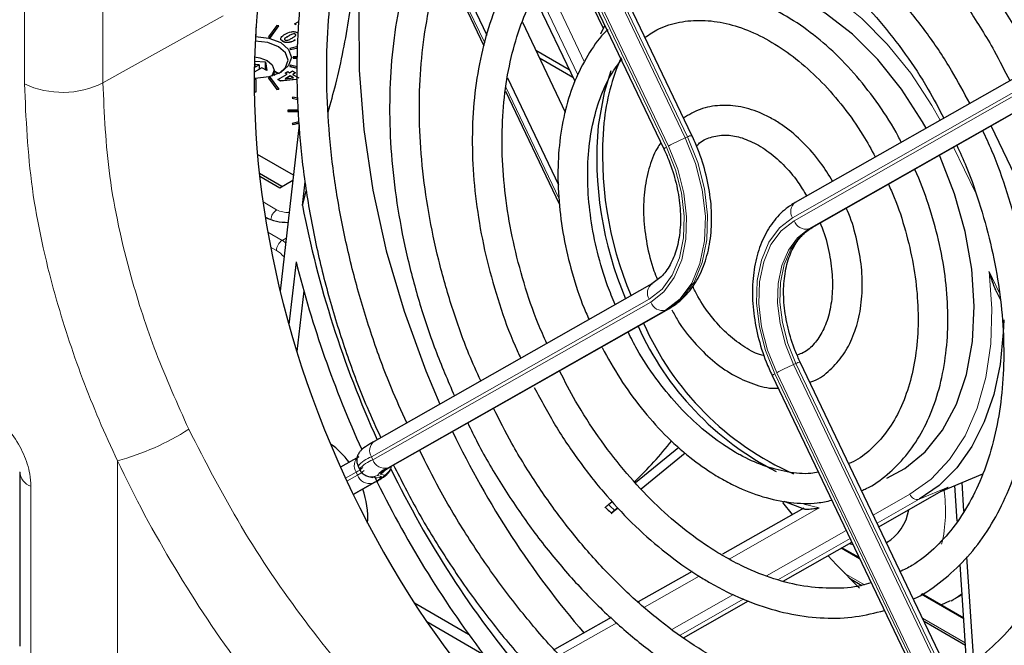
# Paper-space layout 'Blatt2' of a CAD drawing. Header units: millimetres. Extents: x 5 to 418, y 2 to 292.
# Tile 40 of 73: x 124 to 144, y 192 to 204. Entities that reach past the tile are written whole.
import ezdxf

# ---------------------------------------------------------------- set-up
doc = ezdxf.new("R2010")
doc.units = ezdxf.units.MM

psp = doc.layouts.new('Blatt2')

# ---------------------------------------------------------------- linework, layer by layer
at = {"color": 7, "linetype": 'Continuous', "lineweight": 18}
for p, q in [((124.343, 202.929), (124.343, 216.989)), ((125.925, 217.009), (125.925, 202.949)), ((137.705, 201.86), (133.463, 210.735)), ((137.319, 201.677), (133.089, 210.527)), ((133.428, 210.691), (137.658, 201.84)), ((133.051, 210.506), (137.281, 201.655)), ((132.79, 205.484), (133.617, 203.754)), ((134.826, 205.052), (135.63, 203.369)), ((135.493, 203.11), (134.675, 204.822)), ((128.344, 204.297), (125.925, 202.949)), ((129.662, 203.893), (129.662, 203.89)), ((129.799, 203.813), (129.799, 203.81)), ((145.419, 203.41), (139.821, 200.232)), ((139.85, 200.172), (145.448, 203.35)), ((145.73, 203.176), (140.151, 200.01)), ((140.198, 200.029), (145.733, 203.171)), ((134.044, 202.861), (135.116, 200.616)), ((137.705, 201.86), (137.658, 201.84)), ((143.504, 200.743), (143.067, 201.656)), ((129.151, 200.55), (129.425, 200.392)), ((129.275, 200.209), (129.195, 200.254)), ((140.198, 200.029), (140.151, 200.01)), ((129.248, 199.943), (129.537, 199.776)), ((129.537, 199.776), (129.617, 199.818)), ((129.42, 199.572), (129.304, 199.639)), ((143.784, 199.147), (143.991, 198.713)), ((136.933, 198.593), (131.335, 195.416)), ((131.364, 195.356), (136.962, 198.533)), ((137.263, 198.371), (131.666, 195.193)), ((131.696, 195.204), (137.31, 198.39)), ((137.31, 198.39), (137.263, 198.371)), ((139.887, 197.294), (139.84, 197.274)), ((139.84, 197.274), (144.07, 188.424)), ((144.129, 188.418), (139.887, 197.294)), ((139.463, 197.089), (143.694, 188.238)), ((143.732, 188.26), (139.501, 197.111)), ((126.219, 195.336), (126.219, 190.431)), ((131.335, 195.416), (131.364, 195.356)), ((131.025, 195.108), (130.813, 194.988)), ((130.841, 194.927), (131.053, 195.048)), ((131.053, 195.048), (131.025, 195.108)), ((131.455, 195.04), (131.539, 195.019)), ((131.597, 195.049), (131.512, 195.07)), ((131.355, 194.885), (130.965, 194.664)), ((130.984, 194.667), (131.386, 194.896)), ((124.474, 194.822), (124.474, 191.312)), ((130.984, 194.667), (130.967, 194.661)), ((130.969, 194.658), (130.984, 194.667)), ((141.447, 194.243), (142.186, 194.662)), ((142.958, 194.803), (142.374, 194.561)), ((140.045, 194.461), (140.357, 194.387)), ((142.374, 194.561), (141.526, 194.079)), ((140.357, 194.387), (138.541, 193.357)), ((139.293, 193.021), (140.9, 193.933)), ((140.979, 193.769), (139.522, 192.942)), ((141.172, 193.364), (140.801, 193.578)), ((140.864, 193.076), (141.271, 192.841)), ((137.936, 193.013), (136.834, 192.388)), ((137.391, 191.941), (138.631, 192.644)), ((138.842, 192.556), (137.553, 191.824)), ((143.27, 192.153), (142.411, 192.649)), ((136.281, 192.074), (135.127, 191.419)), ((142.44, 192.167), (143.302, 191.669))]:
    psp.add_line(p, q, dxfattribs=at)
at = {"color": 7, "linetype": 'Continuous', "lineweight": 25}
for p, q in [((137.793, 201.888), (133.551, 210.764)), ((132.997, 210.468), (137.227, 201.618)), ((132.843, 205.625), (133.662, 203.912)), ((136.008, 204.043), (135.264, 205.598)), ((132.773, 205.426), (133.6, 203.695)), ((135.437, 202.976), (134.614, 204.697)), ((129.787, 204.138), (129.872, 204.187)), ((134.376, 204.174), (135.242, 202.362)), ((129.009, 203.905), (129.009, 204.064)), ((129.43, 204.107), (129.264, 203.876)), ((129.301, 203.867), (129.467, 204.098)), ((129.301, 203.865), (129.467, 204.096)), ((129.467, 204.098), (129.43, 204.107)), ((129.467, 204.098), (129.467, 204.096)), ((129.819, 204.12), (129.787, 204.138)), ((129.787, 204.138), (129.787, 204.135)), ((129.819, 204.117), (129.787, 204.135)), ((129.819, 204.12), (129.819, 204.117)), ((135.956, 203.935), (136.039, 204.104)), ((128.999, 203.905), (129.009, 203.905)), ((128.999, 203.903), (129.009, 203.903)), ((129.009, 203.905), (129.009, 203.903)), ((129.264, 203.876), (129.264, 203.873)), ((129.264, 203.876), (129.301, 203.867)), ((129.264, 203.873), (129.301, 203.865)), ((129.301, 203.867), (129.301, 203.865)), ((129.549, 203.786), (129.549, 203.783)), ((129.801, 203.932), (129.801, 203.929)), ((129.85, 203.681), (129.69, 203.643)), ((129.69, 203.643), (129.705, 203.622)), ((129.69, 203.643), (129.69, 203.64)), ((129.69, 203.64), (129.705, 203.619)), ((129.705, 203.622), (129.85, 203.656)), ((129.705, 203.619), (129.85, 203.653)), ((129.705, 203.622), (129.705, 203.619)), ((134.646, 203.608), (135.321, 203.219)), ((145.471, 203.717), (139.876, 200.542)), ((128.977, 203.388), (129.2, 203.376)), ((129.2, 203.376), (129.228, 203.197)), ((129.2, 203.227), (129.2, 203.376)), ((129.756, 203.474), (129.756, 203.451)), ((129.845, 203.474), (129.756, 203.474)), ((129.756, 203.451), (129.845, 203.451)), ((129.756, 203.451), (129.756, 203.449)), ((129.756, 203.449), (129.845, 203.449)), ((134.721, 203.452), (135.396, 203.062)), ((129.129, 203.254), (128.973, 203.164)), ((128.988, 203.336), (128.976, 203.342)), ((128.976, 203.329), (128.988, 203.336)), ((128.988, 203.336), (128.988, 203.268)), ((129.07, 203.315), (128.988, 203.319)), ((128.988, 203.268), (129.07, 203.315)), ((129.07, 203.315), (129.07, 203.22)), ((129.228, 203.197), (129.129, 203.254)), ((129.212, 203.234), (129.188, 203.22)), ((129.216, 203.204), (129.212, 203.234)), ((129.372, 203.099), (129.372, 203.206)), ((129.466, 203.136), (129.372, 203.17)), ((129.597, 203.147), (129.647, 203.176)), ((129.647, 203.176), (129.685, 203.154)), ((129.685, 203.154), (129.747, 203.189)), ((129.705, 203.304), (129.69, 203.283)), ((129.69, 203.283), (129.69, 203.28)), ((129.69, 203.283), (129.84, 203.247)), ((129.69, 203.28), (129.84, 203.244)), ((129.841, 203.272), (129.705, 203.304)), ((129.747, 203.189), (129.808, 203.154)), ((140.215, 200.037), (145.733, 203.17)), ((129.009, 203.02), (128.972, 203.02)), ((129.009, 202.77), (129.009, 203.02)), ((129.301, 203.058), (129.264, 203.049)), ((129.264, 203.049), (129.43, 202.818)), ((129.264, 203.049), (129.264, 203.047)), ((129.264, 203.047), (129.43, 202.816)), ((129.467, 202.827), (129.301, 203.058)), ((129.402, 203.11), (129.372, 203.127)), ((129.372, 203.114), (129.388, 203.105)), ((129.452, 203.019), (129.636, 203.125)), ((129.505, 202.988), (129.452, 203.019)), ((129.452, 203.019), (129.452, 203.016)), ((129.505, 202.985), (129.452, 203.016)), ((129.819, 203.019), (129.505, 202.988)), ((129.819, 203.016), (129.505, 202.985)), ((129.505, 202.988), (129.505, 202.985)), ((129.636, 203.125), (129.597, 203.147)), ((129.597, 203.147), (129.597, 203.144)), ((129.633, 203.124), (129.597, 203.144)), ((129.697, 203.09), (129.598, 203.032)), ((129.598, 203.032), (129.766, 203.05)), ((129.697, 203.087), (129.604, 203.033)), ((129.766, 203.05), (129.697, 203.09)), ((129.697, 203.09), (129.697, 203.087)), ((129.762, 203.05), (129.697, 203.087)), ((129.808, 203.154), (129.747, 203.118)), ((129.747, 203.118), (129.869, 203.048)), ((129.808, 203.151), (129.749, 203.117)), ((129.808, 203.154), (129.808, 203.151)), ((129.819, 203.019), (129.819, 203.016)), ((134.075, 203.048), (135.105, 200.893)), ((129.43, 202.818), (129.467, 202.827)), ((129.43, 202.816), (129.467, 202.824)), ((129.43, 202.818), (129.43, 202.816)), ((129.467, 202.827), (129.467, 202.824)), ((134.036, 202.783), (135.121, 200.514)), ((128.974, 202.77), (129.009, 202.77)), ((128.974, 202.767), (129.009, 202.767)), ((129.009, 202.77), (129.009, 202.767)), ((129.75, 202.664), (129.735, 202.642)), ((129.735, 202.642), (129.735, 202.64)), ((129.735, 202.642), (129.853, 202.614)), ((129.735, 202.64), (129.853, 202.611)), ((129.852, 202.639), (129.75, 202.664)), ((129.651, 202.399), (129.651, 202.376)), ((129.863, 202.399), (129.651, 202.399)), ((129.651, 202.376), (129.651, 202.374)), ((129.651, 202.376), (129.864, 202.376)), ((129.651, 202.374), (129.865, 202.374)), ((129.877, 202.107), (129.496, 198.756)), ((129.874, 202.167), (129.735, 202.133)), ((129.735, 202.133), (129.75, 202.112)), ((129.735, 202.133), (129.735, 202.131)), ((129.735, 202.131), (129.75, 202.109)), ((129.75, 202.112), (129.876, 202.142)), ((129.75, 202.109), (129.876, 202.139)), ((129.75, 202.112), (129.75, 202.109)), ((145.648, 198.265), (143.822, 202.085)), ((129.762, 201.089), (129.039, 201.506)), ((129.532, 200.862), (129.078, 201.124)), ((129.083, 201.072), (129.49, 200.837)), ((129.49, 200.837), (129.75, 200.987)), ((129.943, 200.479), (129.998, 200.957)), ((129.943, 200.479), (130.023, 200.768)), ((140.198, 200.029), (140.215, 200.037)), ((129.815, 199.346), (129.671, 198.085)), ((136.988, 198.903), (131.39, 195.726)), ((129.97, 198.76), (129.832, 197.54)), ((143.926, 198.756), (144.003, 198.595)), ((131.713, 195.212), (137.327, 198.398)), ((137.327, 198.398), (137.31, 198.39)), ((144.217, 188.447), (139.975, 197.323)), ((139.41, 197.052), (143.64, 188.201)), ((136.655, 194.897), (137.53, 195.61)), ((136.767, 194.773), (137.656, 195.497)), ((136.769, 194.771), (137.658, 195.495)), ((131.08, 195.417), (130.712, 195.209)), ((124.248, 195.111), (124.248, 191.606)), ((131.066, 195.229), (131.095, 195.169)), ((131.713, 195.212), (131.696, 195.204)), ((142.82, 194.725), (143.656, 195.072)), ((131, 194.676), (131.403, 194.904)), ((131.275, 195.022), (131.36, 195.001)), ((131.403, 194.904), (131.386, 194.896)), ((143.141, 194.122), (143.094, 194.838)), ((143.275, 194.325), (143.237, 194.898)), ((131, 194.676), (130.984, 194.667)), ((141.559, 194.009), (142.958, 194.803)), ((136.112, 194.454), (136.186, 194.515)), ((139.818, 194.255), (139.628, 194.497)), ((139.645, 194.525), (140.051, 194.372)), ((136.234, 194.339), (136.302, 194.394)), ((136.235, 194.336), (136.304, 194.392)), ((140.046, 194.385), (138.412, 193.458)), ((139.632, 192.915), (141.012, 193.698)), ((140.969, 193.674), (141.034, 193.654)), ((141.162, 193.386), (140.814, 193.586)), ((143.333, 191.203), (143.198, 193.251)), ((143.473, 191.3), (143.335, 193.403)), ((137.798, 193.109), (136.712, 192.493)), ((140.969, 192.97), (141.218, 192.826)), ((143.269, 192.169), (142.424, 192.657)), ((132.2, 192.474), (133.293, 191.843)), ((137.622, 191.774), (138.932, 192.518)), ((142.813, 192.433), (143.003, 192.523)), ((143.019, 192.519), (143.051, 192.537)), ((143.051, 192.537), (143.238, 192.645)), ((132.452, 192.097), (133.594, 191.437)), ((136.164, 192.181), (135.024, 191.534)), ((142.47, 192.104), (143.305, 191.622))]:
    psp.add_line(p, q, dxfattribs=at)
at = {"color": 7, "linetype": 'Continuous', "lineweight": 25, "flags": 128}
for points in [[(131.658, 207.759), (131.604, 207.593), (131.342, 206.58), (131.166, 205.504), (131.081, 204.375), (131.085, 203.206), (131.18, 202.007), (131.364, 200.789), (131.635, 199.566), (131.992, 198.349), (132.429, 197.149), (132.714, 196.477)], [(142.51, 202.037), (142.437, 202.167), (142.015, 202.824), (141.542, 203.417), (141.026, 203.931), (140.48, 204.356), (139.917, 204.681), (139.348, 204.9), (138.786, 205.007), (138.244, 205.001), (137.734, 204.882), (137.631, 204.842)], [(128.998, 203.883), (129.27, 203.851), (129.508, 203.759), (129.667, 203.622), (129.723, 203.46), (129.667, 203.298), (129.508, 203.161), (129.27, 203.069), (128.989, 203.037), (128.972, 203.037)], [(129.483, 203.147), (129.604, 203.258), (129.655, 203.405), (129.604, 203.552), (129.46, 203.676), (129.244, 203.76), (128.993, 203.789)], [(128.98, 203.472), (129.084, 203.455), (129.235, 203.397), (129.336, 203.309), (129.372, 203.206), (129.336, 203.103), (129.319, 203.082)], [(129.372, 203.193), (129.452, 203.153), (129.473, 203.141)], [(136.16, 203.191), (136.024, 202.756), (135.904, 202.093)], [(141.719, 194.99), (142.083, 195.18), (142.495, 195.517), (142.845, 195.952), (143.124, 196.475), (143.326, 197.075), (143.446, 197.739), (143.483, 198.451), (143.434, 199.196), (143.301, 199.957), (143.087, 200.717), (142.797, 201.459), (142.781, 201.494)], [(144.075, 198.173), (144.067, 197.919), (144.002, 197.276), (143.874, 196.673), (143.683, 196.12), (143.434, 195.626), (143.13, 195.197), (142.775, 194.84), (142.374, 194.561)], [(141.17, 192.773), (140.704, 193.242), (140.532, 193.426)]]:
    psp.add_lwpolyline(points, dxfattribs=at)
at = {"color": 7, "linetype": 'Continuous', "lineweight": 18, "flags": 128}
for points in [[(142.795, 202.199), (142.627, 202.496), (142.201, 203.144), (141.729, 203.731), (141.219, 204.248), (140.68, 204.685), (140.123, 205.034), (139.557, 205.289), (138.994, 205.444)], [(137.658, 201.84), (137.865, 201.325), (138.002, 200.794), (138.064, 200.267), (138.048, 199.767), (137.955, 199.31), (137.788, 198.916), (137.555, 198.599), (137.263, 198.371)], [(137.31, 198.39), (137.602, 198.618), (137.835, 198.935), (138.002, 199.33), (138.094, 199.786), (138.11, 200.287), (138.049, 200.813), (137.912, 201.344), (137.705, 201.86)], [(137.281, 201.655), (137.464, 201.2), (137.585, 200.731), (137.639, 200.267), (137.625, 199.825), (137.543, 199.422), (137.397, 199.074), (137.191, 198.794), (136.933, 198.593)], [(136.962, 198.533), (137.226, 198.74), (137.438, 199.027), (137.588, 199.384), (137.673, 199.798), (137.687, 200.252), (137.631, 200.728), (137.507, 201.209), (137.319, 201.677)], [(139.821, 200.232), (139.557, 200.026), (139.345, 199.739), (139.195, 199.381), (139.11, 198.968), (139.096, 198.514), (139.152, 198.038), (139.276, 197.556), (139.463, 197.089)], [(139.501, 197.111), (139.319, 197.566), (139.198, 198.034), (139.143, 198.499), (139.157, 198.941), (139.239, 199.343), (139.386, 199.691), (139.592, 199.971), (139.85, 200.172)], [(140.151, 200.01), (139.921, 199.83), (139.737, 199.58), (139.606, 199.269), (139.533, 198.909), (139.52, 198.514), (139.569, 198.1), (139.677, 197.681), (139.84, 197.274)], [(139.887, 197.294), (139.724, 197.7), (139.616, 198.119), (139.567, 198.534), (139.579, 198.929), (139.653, 199.289), (139.784, 199.599), (139.968, 199.849), (140.198, 200.029)], [(142.186, 194.662), (142.613, 194.967), (142.986, 195.362), (143.298, 195.842), (143.543, 196.397), (143.717, 197.017), (143.816, 197.69), (143.838, 198.405), (143.784, 199.147)], [(143.051, 192.537), (143.135, 192.59), (143.236, 192.667)]]:
    psp.add_lwpolyline(points, dxfattribs=at)
at = {"color": 7, "linetype": 'Continuous', "lineweight": 25}
for centre, radius, start, end in [((140.344, 201.711), 4.345, 156.3313, 174.3144), ((143.135, 201.445), 7.26, 174.8814, 203.0694), ((143.248, 201.493), 7.257, 174.8783, 202.9549), ((150.787, 204.537), 21.235, 191.0166, 204.4135), ((129.637, 201.109), 0.97, 243.0055, 270.9821), ((151.424, 204.793), 22.285, 194.1496, 204.4616), ((142.241, 200.527), 6.063, 204.1441, 243.0285), ((142.254, 200.5), 5.939, 203.7325, 246.0086), ((149.577, 203.874), 18.411, 205.5762, 220.6884), ((129.621, 194.399), 1.555, 35.6879, 55.1412), ((130.792, 200.989), 8.43, 313.9028, 321.4718), ((149.893, 204.003), 20.198, 205.9194, 220.0042), ((150.601, 204.34), 21.347, 205.8735, 217.187), ((129.472, 194.18), 1.789, 356.9125, 19.1634), ((141.24, 194.493), 0.932, 300.4032, 351.2104)]:
    psp.add_arc(centre, radius, start, end, dxfattribs=at)
at = {"color": 7, "linetype": 'Continuous', "lineweight": 18}
for centre, radius, start, end in [((125.113, 204.571), 1.814, 244.8818, 296.598), ((139.053, 198.522), 3.6, 112.8066, 118.7956), ((137.823, 201.646), 0.245, 96.9849, 118.9633), ((137.331, 201.526), 0.138, 111.0686, 138.612), ((129.565, 200.174), 0.258, 122.7413, 175.1483), ((129.651, 200.824), 0.487, 242.4291, 272.9795), ((140.016, 200.357), 0.232, 127.2474, 212.5592), ((140.091, 200.258), 0.256, 199.6371, 283.6686), ((129.675, 199.56), 0.256, 122.6055, 177.3945), ((137.129, 198.718), 0.232, 127.2474, 212.5592), ((137.203, 198.619), 0.256, 199.6371, 283.6686), ((141.235, 193.956), 3.6, 112.8066, 118.7956), ((139.992, 197.121), 0.203, 94.6747, 121.2735), ((139.513, 196.961), 0.138, 111.0686, 138.612), ((124.804, 200.475), 5.33, 285.3953, 302.331), ((131.531, 195.541), 0.232, 127.2474, 212.5592), ((131.22, 195.233), 0.232, 127.2474, 212.5592), ((131.583, 194.773), 0.69, 111.075, 138.6012), ((131.612, 194.713), 0.69, 111.0737, 138.6033), ((131.605, 195.442), 0.256, 199.6371, 283.6686), ((124.584, 195.141), 0.337, 184.6648, 250.9755), ((130.901, 195.43), 0.345, 291.0686, 318.612), ((130.875, 195.458), 0.447, 293.477, 314.3606), ((131.294, 195.134), 0.256, 199.6371, 283.6686), ((131.339, 195.279), 0.265, 255.5979, 295.8263), ((131.265, 195.284), 0.406, 287.2672, 324.6853), ((131.786, 194.806), 0.406, 107.2672, 144.6853), ((131.802, 194.865), 0.355, 107.2672, 144.6853), ((131.396, 195.31), 0.267, 295.8174, 321.0343), ((131.48, 195.289), 0.267, 295.8436, 346.5882), ((131.249, 195.225), 0.355, 287.2672, 324.6853), ((131.424, 195.257), 0.265, 255.9611, 295.8262), ((142.337, 194.716), 0.16, 199.6371, 283.6686), ((140.166, 194.317), 2.738, 346.1092, 9.1507)]:
    psp.add_arc(centre, radius, start, end, dxfattribs=at)
at = {"color": 7, "linetype": 'Continuous', "lineweight": 25}
for centre, major_axis, start_param, end_param in [((138.517, 199.215), (-5.017, 12.472), 0.077873, 3.215651), ((137.924, 198.891), (-5.084, 12.639), 4.222886, 5.739269)]:
    psp.add_ellipse(centre, major_axis=major_axis, ratio=0.65101, start_param=start_param, end_param=end_param, dxfattribs=at)
at = {"color": 7, "linetype": 'Continuous', "lineweight": 18}
for centre, major_axis, ratio, start_param, end_param in [((129.537, 199.232), (-0.327, 0.581), 0.569789, 5.353716, 5.503564), ((129.42, 199.164), (-0.251, 0.433), 0.577381, 5.044294, 5.496497), ((141.52, 200.577), (-9.045, 9.076), 0.636765, 1.611327, 1.624477)]:
    psp.add_ellipse(centre, major_axis=major_axis, ratio=ratio, start_param=start_param, end_param=end_param, dxfattribs=at)
at = {"color": 7, "linetype": 'Continuous', "lineweight": 25}
for points, knots in [([(132.915, 210.709), (132.823, 210.645), (132.519, 210.43), (132.06, 209.97), (131.539, 209.338), (131.084, 208.62), (130.693, 207.829), (130.372, 206.97), (130.122, 206.049), (129.946, 205.076), (129.846, 204.057), (129.822, 203.002), (129.874, 201.92), (130.001, 200.819), (130.204, 199.709), (130.478, 198.598), (130.825, 197.497), (131.173, 196.56), (131.429, 196.005), (131.524, 195.801)], [0, 0, 0, 0, 0.026735, 0.088474, 0.150382, 0.212487, 0.274781, 0.337227, 0.399781, 0.462402, 0.525057, 0.587722, 0.650381, 0.713028, 0.775663, 0.838286, 0.900902, 0.963513, 1, 1, 1, 1]), ([(132.047, 196.098), (131.941, 196.332), (131.68, 196.909), (131.335, 197.859), (131.008, 198.935), (130.752, 200.017), (130.568, 201.096), (130.458, 202.162), (130.421, 203.205), (130.459, 204.218), (130.57, 205.189), (130.753, 206.113), (131.007, 206.979), (131.33, 207.782), (131.716, 208.514), (132.165, 209.169), (132.642, 209.721), (132.992, 210.01), (133.153, 210.143)], [0, 0, 0, 0, 0.043841, 0.10826, 0.172674, 0.237075, 0.301459, 0.365821, 0.430159, 0.494471, 0.558761, 0.623036, 0.68731, 0.751604, 0.815956, 0.880418, 0.945054, 1, 1, 1, 1]), ([(144.723, 203.293), (144.715, 203.31), (144.561, 203.638), (144.205, 204.245), (143.657, 205.097), (143.053, 205.889), (142.409, 206.618), (141.729, 207.274), (141.02, 207.851), (140.288, 208.343), (139.542, 208.743), (138.79, 209.048), (138.038, 209.254), (137.297, 209.357), (136.574, 209.358), (135.876, 209.258), (135.218, 209.048), (134.771, 208.857), (134.56, 208.71), (134.54, 208.696)], [0, 0, 0, 0, 0.00359, 0.069749, 0.135925, 0.202126, 0.268358, 0.334625, 0.400927, 0.467255, 0.533579, 0.599855, 0.666016, 0.731981, 0.797673, 0.863048, 0.928132, 0.993033, 1, 1, 1, 1]), ([(134.801, 208.149), (134.832, 208.172), (135.04, 208.319), (135.467, 208.502), (136.08, 208.688), (136.731, 208.766), (137.407, 208.745), (138.101, 208.624), (138.805, 208.405), (139.511, 208.089), (140.212, 207.682), (140.9, 207.186), (141.568, 206.607), (142.209, 205.952), (142.814, 205.226), (143.376, 204.438), (143.842, 203.692), (144.094, 203.195), (144.196, 202.994)], [0, 0, 0, 0, 0.012152, 0.080248, 0.14862, 0.216957, 0.285002, 0.352661, 0.419971, 0.487026, 0.553923, 0.62074, 0.68753, 0.754315, 0.821114, 0.887933, 0.954773, 1, 1, 1, 1]), ([(134.017, 208.334), (133.844, 208.183), (133.493, 207.876), (133.037, 207.307), (132.635, 206.66), (132.301, 205.937), (132.036, 205.149), (131.845, 204.303), (131.729, 203.409), (131.689, 202.475), (131.725, 201.512), (131.837, 200.53), (132.024, 199.539), (132.284, 198.55), (132.607, 197.578), (132.875, 196.952), (133.008, 196.644)], [0, 0, 0, 0, 0.069008, 0.139879, 0.211062, 0.282543, 0.354259, 0.426132, 0.498093, 0.57009, 0.642085, 0.714063, 0.786023, 0.857965, 0.929897, 1, 1, 1, 1]), ([(133.539, 196.945), (133.457, 197.125), (133.239, 197.608), (132.952, 198.426), (132.678, 199.38), (132.477, 200.339), (132.347, 201.289), (132.291, 202.221), (132.31, 203.124), (132.402, 203.987), (132.565, 204.801), (132.799, 205.558), (133.099, 206.25), (133.463, 206.866), (133.857, 207.382), (134.153, 207.649), (134.287, 207.77)], [0, 0, 0, 0, 0.044057, 0.118628, 0.193186, 0.267722, 0.342225, 0.416688, 0.491107, 0.565486, 0.639838, 0.714185, 0.788569, 0.863063, 0.937774, 1, 1, 1, 1]), ([(130.463, 202.366), (130.515, 202.551), (130.699, 203.198), (130.899, 204.285), (131.089, 205.629), (131.173, 206.65), (131.169, 207.208), (131.168, 207.341)], [0, 0, 0, 0, 0.107027, 0.373387, 0.639714, 0.913972, 1, 1, 1, 1]), ([(143.39, 202.537), (143.272, 202.759), (143.012, 203.247), (142.544, 203.945), (142.007, 204.63), (141.428, 205.247), (140.816, 205.79), (140.177, 206.249), (139.521, 206.618), (138.857, 206.892), (138.193, 207.066), (137.541, 207.136), (136.908, 207.104), (136.308, 206.964), (135.852, 206.791), (135.615, 206.632), (135.548, 206.587)], [0, 0, 0, 0, 0.063466, 0.139351, 0.215281, 0.291268, 0.367317, 0.443423, 0.519549, 0.595612, 0.671491, 0.747032, 0.822093, 0.896626, 0.970742, 1, 1, 1, 1]), ([(135.805, 206.049), (135.823, 206.063), (135.99, 206.189), (136.35, 206.341), (136.881, 206.493), (137.45, 206.537), (138.042, 206.483), (138.649, 206.328), (139.261, 206.077), (139.869, 205.733), (140.466, 205.3), (141.041, 204.786), (141.588, 204.196), (142.096, 203.539), (142.529, 202.885), (142.765, 202.434), (142.867, 202.24)], [0, 0, 0, 0, 0.009606, 0.088265, 0.16748, 0.246613, 0.325159, 0.403021, 0.480346, 0.557343, 0.634181, 0.710968, 0.78775, 0.864559, 0.941403, 1, 1, 1, 1]), ([(135.034, 206.206), (134.946, 206.13), (134.7, 205.919), (134.36, 205.478), (134.016, 204.898), (133.741, 204.243), (133.537, 203.526), (133.408, 202.755), (133.356, 201.942), (133.38, 201.099), (133.48, 200.236), (133.654, 199.364), (133.905, 198.499), (134.137, 197.841), (134.305, 197.485), (134.344, 197.402)], [0, 0, 0, 0, 0.046457, 0.12946, 0.21298, 0.297003, 0.381404, 0.466037, 0.550778, 0.635539, 0.720278, 0.804988, 0.889671, 0.974341, 1, 1, 1, 1]), ([(134.869, 197.7), (134.81, 197.832), (134.631, 198.229), (134.402, 198.917), (134.182, 199.748), (134.037, 200.579), (133.964, 201.396), (133.965, 202.186), (134.038, 202.937), (134.184, 203.639), (134.397, 204.283), (134.677, 204.855), (134.979, 205.316), (135.208, 205.545), (135.305, 205.641)], [0, 0, 0, 0, 0.044556, 0.133844, 0.223105, 0.312317, 0.401462, 0.490527, 0.579513, 0.668442, 0.757359, 0.846353, 0.935592, 1, 1, 1, 1]), ([(142.011, 201.754), (141.991, 201.794), (141.86, 202.06), (141.562, 202.512), (141.122, 203.09), (140.635, 203.598), (140.115, 204.031), (139.572, 204.376), (139.014, 204.628), (138.455, 204.779), (137.906, 204.826), (137.381, 204.765), (136.935, 204.629), (136.688, 204.475), (136.587, 204.412)], [0, 0, 0, 0, 0.0167, 0.109122, 0.201633, 0.294267, 0.387043, 0.479937, 0.572801, 0.665364, 0.757249, 0.848116, 0.937934, 1, 1, 1, 1]), ([(136.848, 203.867), (136.938, 203.927), (137.153, 204.069), (137.54, 204.185), (137.995, 204.225), (138.478, 204.161), (138.972, 203.999), (139.467, 203.743), (139.952, 203.397), (140.418, 202.971), (140.851, 202.469), (141.215, 201.962), (141.407, 201.606), (141.488, 201.457)], [0, 0, 0, 0, 0.071497, 0.169617, 0.268216, 0.365462, 0.461126, 0.55575, 0.649888, 0.743883, 0.837864, 0.931906, 1, 1, 1, 1]), ([(129.597, 203.93), (129.633, 203.95), (129.678, 203.975), (129.75, 203.982), (129.799, 203.98), (129.828, 203.967), (129.847, 203.958)], [0, 0, 0, 0, 0.4997, 0.625239, 0.750888, 1, 1, 1, 1]), ([(136.101, 204.022), (136.089, 204.011), (135.944, 203.886), (135.724, 203.566), (135.451, 203.066), (135.253, 202.49), (135.128, 201.859), (135.08, 201.183), (135.11, 200.477), (135.214, 199.755), (135.398, 199.033), (135.571, 198.504), (135.699, 198.23), (135.721, 198.183)], [0, 0, 0, 0, 0.010171, 0.115231, 0.221359, 0.328525, 0.436409, 0.544658, 0.653006, 0.761319, 0.869576, 0.977798, 1, 1, 1, 1]), ([(129.549, 203.786), (129.534, 203.797), (129.511, 203.814), (129.506, 203.842), (129.519, 203.884), (129.562, 203.91), (129.597, 203.93)], [0, 0, 0, 0, 0.249123, 0.374778, 0.500308, 1, 1, 1, 1]), ([(129.549, 203.783), (129.533, 203.794), (129.513, 203.807), (129.511, 203.824), (129.511, 203.827)], [0, 0, 0, 0, 0.831427, 1, 1, 1, 1]), ([(129.799, 203.813), (129.763, 203.793), (129.718, 203.769), (129.646, 203.761), (129.597, 203.764), (129.568, 203.777), (129.549, 203.786)], [0, 0, 0, 0, 0.499665, 0.625209, 0.750865, 1, 1, 1, 1]), ([(129.799, 203.81), (129.763, 203.791), (129.718, 203.766), (129.646, 203.759), (129.597, 203.761), (129.568, 203.774), (129.549, 203.783)], [0, 0, 0, 0, 0.499665, 0.625209, 0.750865, 1, 1, 1, 1]), ([(129.662, 203.893), (129.642, 203.881), (129.612, 203.864), (129.584, 203.84), (129.582, 203.822), (129.591, 203.816), (129.595, 203.812)], [0, 0, 0, 0, 0.502031, 0.751264, 0.875969, 1, 1, 1, 1]), ([(129.662, 203.89), (129.643, 203.879), (129.615, 203.861), (129.585, 203.84), (129.585, 203.832), (129.585, 203.832)], [0, 0, 0, 0, 0.663739, 0.993252, 1, 1, 1, 1]), ([(129.595, 203.812), (129.601, 203.81), (129.612, 203.805), (129.642, 203.806), (129.684, 203.822), (129.714, 203.84), (129.735, 203.851)], [0, 0, 0, 0, 0.123975, 0.24873, 0.497985, 1, 1, 1, 1]), ([(129.801, 203.932), (129.796, 203.934), (129.784, 203.939), (129.754, 203.938), (129.712, 203.921), (129.682, 203.904), (129.662, 203.893)], [0, 0, 0, 0, 0.124043, 0.248741, 0.497969, 1, 1, 1, 1]), ([(129.801, 203.929), (129.796, 203.931), (129.784, 203.936), (129.754, 203.935), (129.712, 203.919), (129.682, 203.902), (129.662, 203.89)], [0, 0, 0, 0, 0.124043, 0.248741, 0.497969, 1, 1, 1, 1]), ([(129.735, 203.851), (129.754, 203.863), (129.784, 203.88), (129.812, 203.904), (129.814, 203.921), (129.806, 203.928), (129.801, 203.932)], [0, 0, 0, 0, 0.502065, 0.751302, 0.876019, 1, 1, 1, 1]), ([(129.811, 203.907), (129.812, 203.911), (129.814, 203.919), (129.806, 203.925), (129.801, 203.929)], [0, 0, 0, 0, 0.487492, 1, 1, 1, 1]), ([(136.248, 198.483), (136.195, 198.608), (136.049, 198.952), (135.881, 199.536), (135.745, 200.213), (135.685, 200.878), (135.696, 201.514), (135.78, 202.108), (135.933, 202.644), (136.133, 203.097), (136.307, 203.329), (136.386, 203.435)], [0, 0, 0, 0, 0.068722, 0.187832, 0.30684, 0.425686, 0.544332, 0.662777, 0.781112, 0.89949, 1, 1, 1, 1]), ([(143.259, 190.452), (143.265, 190.454), (143.481, 190.547), (143.868, 190.819), (144.408, 191.269), (144.886, 191.818), (145.305, 192.444), (145.658, 193.147), (145.942, 193.918), (146.153, 194.749), (146.29, 195.631), (146.351, 196.555), (146.336, 197.511), (146.244, 198.489), (146.077, 199.478), (145.839, 200.47), (145.525, 201.45), (145.238, 202.212), (145.036, 202.633), (144.983, 202.744)], [0, 0, 0, 0, 0.00177, 0.065819, 0.129913, 0.1942, 0.258762, 0.323603, 0.388676, 0.453911, 0.519242, 0.584616, 0.649996, 0.715364, 0.780715, 0.846049, 0.911371, 0.976688, 1, 1, 1, 1]), ([(139.434, 202.212), (139.359, 202.252), (139.145, 202.367), (138.781, 202.481), (138.358, 202.511), (137.96, 202.438), (137.734, 202.306), (137.624, 202.242)], [0, 0, 0, 0, 0.122171, 0.348989, 0.573568, 0.792469, 1, 1, 1, 1]), ([(144.46, 202.447), (144.558, 202.229), (144.794, 201.708), (145.095, 200.852), (145.368, 199.897), (145.569, 198.938), (145.697, 197.988), (145.752, 197.057), (145.733, 196.155), (145.64, 195.292), (145.476, 194.478), (145.241, 193.722), (144.94, 193.032), (144.576, 192.414), (144.154, 191.874), (143.674, 191.425), (143.285, 191.133), (143.045, 191.023), (142.997, 191.001)], [0, 0, 0, 0, 0.047745, 0.114528, 0.181301, 0.248052, 0.314775, 0.381461, 0.448109, 0.514721, 0.581308, 0.647891, 0.714508, 0.781225, 0.848136, 0.915353, 0.982965, 1, 1, 1, 1]), ([(140.628, 200.968), (140.55, 201.095), (140.375, 201.381), (140.042, 201.755), (139.716, 202.038), (139.506, 202.167), (139.434, 202.212)], [0, 0, 0, 0, 0.240934, 0.540744, 0.841764, 1, 1, 1, 1]), ([(142.255, 192.553), (142.256, 192.553), (142.444, 192.629), (142.78, 192.868), (143.251, 193.273), (143.66, 193.774), (144.007, 194.351), (144.286, 195.001), (144.495, 195.715), (144.629, 196.482), (144.686, 197.293), (144.667, 198.135), (144.572, 198.997), (144.402, 199.868), (144.157, 200.734), (143.907, 201.446), (143.715, 201.854), (143.652, 201.989)], [0, 0, 0, 0, 0.000252, 0.073012, 0.145814, 0.218927, 0.292492, 0.366504, 0.440858, 0.515424, 0.590091, 0.664781, 0.739453, 0.814098, 0.888719, 0.963328, 1, 1, 1, 1]), ([(137.327, 198.398), (137.389, 198.438), (137.559, 198.545), (137.791, 198.793), (137.999, 199.15), (138.137, 199.575), (138.2, 200.053), (138.184, 200.566), (138.091, 201.093), (137.951, 201.539), (137.835, 201.797), (137.793, 201.888)], [0, 0, 0, 0, 0.069121, 0.187674, 0.307538, 0.430004, 0.554488, 0.679879, 0.805361, 0.930777, 1, 1, 1, 1]), ([(137.885, 201.677), (137.906, 201.698), (137.998, 201.793), (138.201, 201.873), (138.486, 201.911), (138.806, 201.856), (139.023, 201.748), (139.134, 201.692)], [0, 0, 0, 0, 0.069603, 0.30682, 0.557216, 0.774931, 1, 1, 1, 1]), ([(137.167, 201.743), (137.141, 201.706), (137.034, 201.555), (136.917, 201.221), (136.822, 200.752), (136.808, 200.236), (136.877, 199.701), (136.976, 199.277), (137.072, 199.047), (137.097, 198.989)], [0, 0, 0, 0, 0.055781, 0.228595, 0.404829, 0.582942, 0.761525, 0.940023, 1, 1, 1, 1]), ([(137.227, 201.618), (137.262, 201.542), (137.363, 201.319), (137.484, 200.93), (137.562, 200.469), (137.568, 200.03), (137.505, 199.636), (137.379, 199.308), (137.205, 199.053), (137.06, 198.953), (136.988, 198.903)], [0, 0, 0, 0, 0.069269, 0.203434, 0.337492, 0.470981, 0.603786, 0.736228, 0.86912, 1, 1, 1, 1]), ([(139.134, 201.692), (139.191, 201.657), (139.359, 201.554), (139.632, 201.315), (139.906, 201.003), (140.047, 200.767), (140.104, 200.671)], [0, 0, 0, 0, 0.159912, 0.472823, 0.786357, 1, 1, 1, 1]), ([(143.129, 201.691), (143.194, 201.55), (143.38, 201.145), (143.618, 200.447), (143.844, 199.616), (143.996, 198.784), (144.076, 197.966), (144.082, 197.174), (144.015, 196.418), (143.876, 195.711), (143.668, 195.062), (143.395, 194.481), (143.062, 193.974), (142.671, 193.552), (142.31, 193.257), (142.064, 193.14), (141.981, 193.101)], [0, 0, 0, 0, 0.041177, 0.117835, 0.194473, 0.27107, 0.34761, 0.424082, 0.500486, 0.576838, 0.653176, 0.72957, 0.806159, 0.883144, 0.96075, 1, 1, 1, 1]), ([(141.211, 194.738), (141.242, 194.75), (141.432, 194.825), (141.737, 195.055), (142.112, 195.424), (142.423, 195.883), (142.668, 196.414), (142.841, 197.009), (142.94, 197.657), (142.962, 198.345), (142.906, 199.058), (142.776, 199.783), (142.565, 200.501), (142.397, 200.982), (142.284, 201.208), (142.282, 201.211)], [0, 0, 0, 0, 0.017401, 0.104444, 0.191587, 0.279424, 0.368182, 0.457729, 0.547768, 0.638028, 0.728315, 0.818562, 0.908765, 0.998949, 1, 1, 1, 1]), ([(141.751, 200.909), (141.792, 200.82), (141.931, 200.516), (142.104, 199.97), (142.263, 199.292), (142.347, 198.621), (142.359, 197.974), (142.298, 197.365), (142.167, 196.808), (141.971, 196.316), (141.716, 195.894), (141.404, 195.56), (141.147, 195.355), (140.983, 195.292), (140.952, 195.28)], [0, 0, 0, 0, 0.039078, 0.13304, 0.226942, 0.320731, 0.414369, 0.507844, 0.601198, 0.694537, 0.788106, 0.882385, 0.978021, 1, 1, 1, 1]), ([(139.876, 200.542), (139.814, 200.502), (139.644, 200.395), (139.412, 200.147), (139.204, 199.79), (139.066, 199.365), (139.003, 198.888), (139.019, 198.375), (139.112, 197.847), (139.252, 197.402), (139.368, 197.144), (139.41, 197.052)], [0, 0, 0, 0, 0.069121, 0.187674, 0.307538, 0.430004, 0.554488, 0.679879, 0.805361, 0.930777, 1, 1, 1, 1]), ([(140.169, 196.919), (140.197, 196.928), (140.348, 196.975), (140.583, 197.159), (140.851, 197.458), (141.052, 197.839), (141.182, 198.282), (141.237, 198.777), (141.214, 199.305), (141.108, 199.843), (140.999, 200.224), (140.909, 200.409), (140.901, 200.427)], [0, 0, 0, 0, 0.026291, 0.142175, 0.257938, 0.375615, 0.495916, 0.618109, 0.741106, 0.864146, 0.987117, 1, 1, 1, 1]), ([(139.975, 197.323), (139.941, 197.399), (139.84, 197.621), (139.719, 198.01), (139.641, 198.471), (139.635, 198.91), (139.698, 199.304), (139.824, 199.633), (139.998, 199.887), (140.143, 199.987), (140.215, 200.037)], [0, 0, 0, 0, 0.069269, 0.203434, 0.337492, 0.470981, 0.603786, 0.736228, 0.86912, 1, 1, 1, 1]), ([(140.375, 200.128), (140.381, 200.115), (140.457, 199.95), (140.546, 199.612), (140.627, 199.14), (140.63, 198.69), (140.566, 198.286), (140.44, 197.945), (140.261, 197.684), (140.085, 197.523), (139.956, 197.48), (139.913, 197.465)], [0, 0, 0, 0, 0.012086, 0.14431, 0.276222, 0.40755, 0.538195, 0.66847, 0.79916, 0.932681, 1, 1, 1, 1]), ([(143.927, 198.756), (143.919, 198.771), (143.898, 198.815), (143.856, 198.923), (143.816, 199.039), (143.79, 199.125), (143.784, 199.147), (143.784, 199.147)], [0, 0, 0, 0, 0.1206138, 0.3588383, 0.8423965, 0.9948598, 1, 1, 1, 1]), ([(139.249, 197.456), (139.219, 197.462), (139.082, 197.491), (138.819, 197.64), (138.486, 197.897), (138.178, 198.24), (137.947, 198.566), (137.843, 198.785), (137.81, 198.855)], [0, 0, 0, 0, 0.060599, 0.274058, 0.483942, 0.693181, 0.902598, 1, 1, 1, 1]), ([(137.388, 198.375), (137.427, 198.303), (137.555, 198.066), (137.83, 197.717), (138.201, 197.347), (138.608, 197.059), (139.033, 196.874), (139.347, 196.788), (139.508, 196.8), (139.529, 196.801)], [0, 0, 0, 0, 0.078785, 0.256788, 0.435421, 0.61481, 0.794512, 0.972902, 1, 1, 1, 1]), ([(138.671, 195.505), (138.587, 195.556), (138.341, 195.706), (137.939, 196.021), (137.483, 196.471), (137.062, 196.994), (136.73, 197.485), (136.565, 197.813), (136.505, 197.932)], [0, 0, 0, 0, 0.1018482, 0.298517, 0.4953279, 0.6921738, 0.889167, 1, 1, 1, 1]), ([(135.983, 197.618), (136.1, 197.407), (136.338, 196.977), (136.765, 196.39), (137.237, 195.856), (137.737, 195.406), (138.122, 195.132), (138.333, 195.008), (138.371, 194.985)], [0, 0, 0, 0, 0.188239, 0.383128, 0.578255, 0.773674, 0.958603, 1, 1, 1, 1]), ([(138.434, 193.414), (138.329, 193.477), (138.023, 193.661), (137.524, 194.033), (136.951, 194.554), (136.407, 195.15), (135.903, 195.813), (135.471, 196.476), (135.235, 196.934), (135.132, 197.136)], [0, 0, 0, 0, 0.082512, 0.241038, 0.39963, 0.558217, 0.716861, 0.875579, 1, 1, 1, 1]), ([(134.616, 196.814), (134.756, 196.554), (135.038, 196.029), (135.532, 195.297), (136.072, 194.617), (136.654, 194.004), (137.269, 193.467), (137.768, 193.111), (138.059, 192.938), (138.134, 192.894)], [0, 0, 0, 0, 0.154947, 0.312902, 0.470951, 0.629119, 0.787418, 0.945831, 1, 1, 1, 1]), ([(138.204, 191.394), (138.083, 191.467), (137.729, 191.679), (137.151, 192.097), (136.483, 192.674), (135.842, 193.329), (135.236, 194.053), (134.673, 194.841), (134.186, 195.622), (133.916, 196.156), (133.795, 196.394)], [0, 0, 0, 0, 0.071231, 0.207728, 0.344262, 0.480788, 0.617341, 0.753936, 0.890573, 1, 1, 1, 1]), ([(133.276, 196.099), (133.341, 195.964), (133.556, 195.519), (133.983, 194.805), (134.547, 193.969), (135.162, 193.194), (135.817, 192.484), (136.506, 191.85), (137.203, 191.305), (137.677, 191.014), (137.904, 190.875)], [0, 0, 0, 0, 0.05921, 0.194916, 0.330661, 0.466461, 0.602327, 0.738267, 0.874275, 1, 1, 1, 1]), ([(131.39, 195.726), (131.357, 195.706), (131.256, 195.647), (131.183, 195.601), (131.112, 195.536), (131.069, 195.476), (131.04, 195.396), (131.035, 195.308), (131.058, 195.254), (131.069, 195.231)], [0, 0, 0, 0, 0.177089, 0.541367, 0.649973, 0.735229, 0.823586, 0.921972, 1, 1, 1, 1]), ([(137.946, 189.13), (137.809, 189.212), (137.408, 189.451), (136.752, 189.915), (135.991, 190.546), (135.256, 191.258), (134.553, 192.041), (133.888, 192.891), (133.269, 193.801), (132.735, 194.687), (132.436, 195.286), (132.305, 195.548)], [0, 0, 0, 0, 0.062934, 0.183318, 0.303726, 0.424126, 0.544538, 0.664975, 0.78544, 0.905931, 1, 1, 1, 1]), ([(140.34, 195.105), (140.29, 195.096), (140.094, 195.061), (139.72, 195.101), (139.24, 195.224), (138.887, 195.383), (138.702, 195.488), (138.671, 195.505)], [0, 0, 0, 0, 0.098956, 0.391973, 0.680072, 0.946865, 1, 1, 1, 1]), ([(131.78, 195.25), (131.936, 194.944), (132.267, 194.295), (132.842, 193.354), (133.485, 192.426), (134.175, 191.559), (134.904, 190.758), (135.669, 190.029), (136.462, 189.381), (137.126, 188.919), (137.524, 188.683), (137.646, 188.61)], [0, 0, 0, 0, 0.106883, 0.226748, 0.346639, 0.466565, 0.586533, 0.706544, 0.826599, 0.946684, 1, 1, 1, 1]), ([(131.097, 195.171), (131.1, 195.163), (131.113, 195.124), (131.164, 195.074), (131.226, 195.036), (131.262, 195.026), (131.275, 195.022)], [0, 0, 0, 0, 0.098695, 0.499837, 0.82559, 1, 1, 1, 1]), ([(131.403, 194.904), (131.436, 194.923), (131.537, 194.982), (131.612, 195.028), (131.68, 195.095), (131.716, 195.137), (131.727, 195.169), (131.729, 195.176)], [0, 0, 0, 0, 0.233673, 0.714346, 0.857654, 0.970151, 1, 1, 1, 1]), ([(131.582, 195.132), (131.583, 195.132), (131.584, 195.133), (131.619, 195.158), (131.677, 195.191), (131.713, 195.212)], [0, 0, 0, 0, 0.145593, 0.461376, 1, 1, 1, 1]), ([(138.371, 194.985), (138.469, 194.932), (138.749, 194.779), (139.221, 194.597), (139.777, 194.485), (140.246, 194.464), (140.513, 194.521), (140.609, 194.542)], [0, 0, 0, 0, 0.1308297, 0.3765095, 0.6214941, 0.8643277, 1, 1, 1, 1]), ([(136.047, 194.399), (136.047, 194.399), (136.047, 194.4), (136.049, 194.401), (136.054, 194.406), (136.062, 194.413), (136.074, 194.423), (136.085, 194.432), (136.097, 194.443), (136.108, 194.451), (136.112, 194.454)], [0, 0, 0, 0, 0.079023, 0.195949, 0.30855, 0.537567, 0.654251, 0.739851, 0.912675, 1, 1, 1, 1]), ([(136.046, 194.4), (136.057, 194.389), (136.102, 194.346), (136.148, 194.303), (136.182, 194.271)], [0, 0, 0, 0, 0.250012, 1, 1, 1, 1]), ([(136.234, 194.339), (136.217, 194.324), (136.182, 194.296), (136.164, 194.28), (136.175, 194.288), (136.204, 194.31), (136.229, 194.331), (136.235, 194.336)], [0, 0, 0, 0, 0.232682, 0.465427, 0.696788, 0.92756, 1, 1, 1, 1]), ([(140.05, 194.369), (140.052, 194.369), (140.059, 194.366), (140.087, 194.364), (140.13, 194.364), (140.206, 194.368), (140.282, 194.377), (140.341, 194.385), (140.356, 194.387), (140.357, 194.387)], [0, 0, 0, 0, 0.0471867, 0.1581924, 0.3364984, 0.5162401, 0.8810873, 0.9961217, 1, 1, 1, 1]), ([(141.403, 192.88), (141.338, 192.859), (141.097, 192.784), (140.645, 192.755), (140.056, 192.796), (139.45, 192.944), (138.906, 193.156), (138.568, 193.34), (138.434, 193.414)], [0, 0, 0, 0, 0.074689, 0.275827, 0.475541, 0.673504, 0.870058, 1, 1, 1, 1]), ([(138.134, 192.894), (138.249, 192.83), (138.583, 192.645), (139.143, 192.413), (139.807, 192.231), (140.46, 192.155), (141.088, 192.175), (141.48, 192.273), (141.671, 192.321)], [0, 0, 0, 0, 0.097243, 0.280561, 0.463647, 0.645942, 0.827097, 1, 1, 1, 1]), ([(138.64, 186.373), (138.719, 186.349), (139.115, 186.229), (140.031, 186.036), (141.371, 185.987), (142.818, 186.295), (144.141, 186.958), (145.287, 187.948), (146.235, 189.263), (146.942, 190.758), (147.201, 191.91), (147.32, 192.439)], [0, 0, 0, 0, 0.019463, 0.097406, 0.226517, 0.359364, 0.488466, 0.621232, 0.751776, 0.88604, 1, 1, 1, 1])]:
    psp.add_open_spline(points, degree=3, knots=knots, dxfattribs=at)
at = {"color": 7, "linetype": 'Continuous', "lineweight": 18}
for points, knots in [([(126.219, 195.336), (126.219, 195.336), (125.959, 195.883), (125.483, 196.998), (124.882, 198.843), (124.434, 200.865), (124.374, 202.234), (124.343, 202.929)], [0, 0, 0, 0, 0.000002, 0.21375, 0.43103, 0.711423, 1, 1, 1, 1]), ([(125.925, 202.949), (125.951, 202.329), (126.006, 201.07), (126.416, 199.22), (126.967, 197.504), (127.424, 196.485), (127.654, 195.971)], [0, 0, 0, 0, 0.280479, 0.569101, 0.782789, 1, 1, 1, 1]), ([(124.474, 194.822), (124.469, 194.904), (124.457, 195.112), (124.337, 195.48), (124.111, 195.872), (123.81, 196.214), (123.585, 196.354), (123.473, 196.423)], [0, 0, 0, 0, 0.1399457, 0.354707, 0.569707, 0.7848075, 1, 1, 1, 1]), ([(127.654, 195.971), (127.992, 195.314), (128.679, 193.981), (129.962, 192.105), (131.396, 190.36), (132.881, 188.882), (134.382, 187.638), (135.349, 187.033), (135.838, 186.726)], [0, 0, 0, 0, 0.169868, 0.344661, 0.514515, 0.689304, 0.842835, 1, 1, 1, 1]), ([(132.46, 187.136), (132.279, 187.293), (131.529, 187.942), (130.248, 189.238), (128.706, 191.117), (127.336, 193.168), (126.562, 194.608), (126.219, 195.336), (126.219, 195.336)], [0, 0, 0, 0, 0.07384, 0.305127, 0.536422, 0.768207, 0.999998, 1, 1, 1, 1])]:
    psp.add_open_spline(points, degree=3, knots=knots, dxfattribs=at)

doc.saveas('drawing.dxf')
